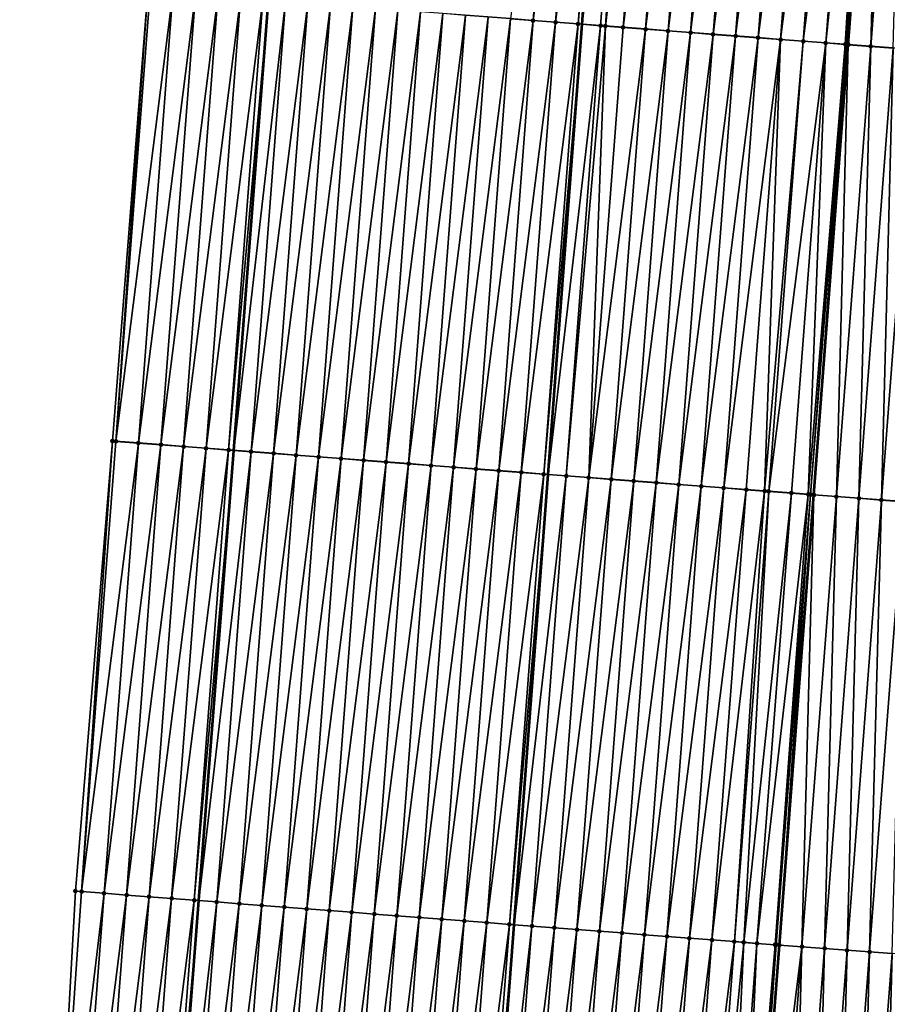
# Model space of a CAD drawing. Header units: feet. Extents: x 2017353 to 2024169, y 808050 to 818690.
# Tile 46 of 256: x 2023404 to 2023443, y 809582 to 809626. Entities that reach past the tile are written whole.
import ezdxf

# ---------------------------------------------------------------- set-up
doc = ezdxf.new("R2010")
doc.units = ezdxf.units.FT
doc.header["$MEASUREMENT"] = 0
for name, color, linetype, lineweight in [('EP_Travel Lane', 172, 'Continuous', 53), ('SB-Road Shots', 141, 'Continuous', 100), ('SB-Road X-Section', 40, 'Continuous', 13), ('STRIPING', 60, 'Continuous', 53)]:
    doc.layers.add(name, color=color, linetype=linetype, lineweight=lineweight)
doc.layers.add('I-77-MM15-17_SB-Surface-BORDER', color=7, linetype='Continuous')
doc.layers.add('I-77-MM15-17_SB-Surface-TIN', color=7, linetype='Continuous')

msp = doc.modelspace()

# ---------------------------------------------------------------- linework, layer by layer
at = {"layer": 'EP_Travel Lane'}
msp.add_polyline3d([(2023407.513, 809527.239, 269.097), (2023409.01, 809547.171, 269.418), (2023410.548, 809567.109, 269.747), (2023412.086, 809587.047, 270.078), (2023413.623, 809606.985, 270.402), (2023415.161, 809626.924, 270.705), (2023416.699, 809646.862, 271.019), (2023418.237, 809666.801, 271.317), (2023419.775, 809686.739, 271.632), (2023421.313, 809706.678, 271.936), (2023422.85, 809726.616, 272.23), (2023424.352, 809746.466, 272.546), (2023425.803, 809766.412, 272.848), (2023427.253, 809786.356, 273.176)], dxfattribs=at)
at = {"layer": 'I-77-MM15-17_SB-Surface-BORDER', "color": 3, "linetype": 'Continuous', "lineweight": -3}
msp.add_polyline3d([(2023404.146, 809527.5, 268.919), (2023407.532, 809547.285, 269.345), (2023405.509, 809567.497, 269.542), (2023406.611, 809587.468, 269.882), (2023408.254, 809607.399, 270.152), (2023409.817, 809627.335, 270.475), (2023410.222, 809647.36, 270.789), (2023412.677, 809667.229, 271.07), (2023415.292, 809687.084, 271.432), (2023415.617, 809707.116, 271.71), (2023417.716, 809727.011, 272.051), (2023420.117, 809746.777, 272.42), (2023421.009, 809766.763, 272.688), (2023422.315, 809786.719, 272.974)], dxfattribs=at)
at = {"layer": 'I-77-MM15-17_SB-Surface-TIN', "color": 128, "linetype": 'Continuous', "lineweight": -3}
for points in [[(2023425.884, 809626.102, 270.942), (2023426.881, 809626.025, 270.963), (2023428.403, 809645.965, 271.275)], [(2023426.881, 809626.025, 270.963), (2023429.4, 809645.889, 271.289), (2023428.403, 809645.965, 271.275)], [(2023426.881, 809626.025, 270.963), (2023427.878, 809625.949, 270.982), (2023429.4, 809645.889, 271.289)], [(2023427.878, 809625.949, 270.982), (2023430.397, 809645.812, 271.324), (2023429.4, 809645.889, 271.289)], [(2023427.878, 809625.949, 270.982), (2023428.875, 809625.873, 271.011), (2023430.397, 809645.812, 271.324)], [(2023428.875, 809625.873, 271.011), (2023430.555, 809645.8, 271.328), (2023430.397, 809645.812, 271.324)], [(2023428.875, 809625.873, 271.011), (2023429.051, 809625.859, 271.016), (2023430.555, 809645.8, 271.328)], [(2023431.394, 809645.736, 271.35), (2023430.555, 809645.8, 271.328), (2023429.051, 809625.859, 271.016)], [(2023429.872, 809625.796, 271.035), (2023431.394, 809645.736, 271.35), (2023429.051, 809625.859, 271.016)], [(2023429.872, 809625.796, 271.035), (2023430.085, 809625.78, 271.04), (2023431.394, 809645.736, 271.35)], [(2023430.085, 809625.78, 271.04), (2023432.391, 809645.659, 271.363), (2023431.394, 809645.736, 271.35)], [(2023430.085, 809625.78, 271.04), (2023430.869, 809625.72, 271.054), (2023432.391, 809645.659, 271.363)], [(2023430.869, 809625.72, 271.054), (2023433.388, 809645.583, 271.379), (2023432.391, 809645.659, 271.363)], [(2023430.869, 809625.72, 271.054), (2023431.867, 809625.643, 271.068), (2023433.388, 809645.583, 271.379)], [(2023431.867, 809625.643, 271.068), (2023434.385, 809645.507, 271.396), (2023433.388, 809645.583, 271.379)], [(2023431.867, 809625.643, 271.068), (2023432.864, 809625.567, 271.085), (2023434.385, 809645.507, 271.396)], [(2023432.864, 809625.567, 271.085), (2023435.382, 809645.43, 271.415), (2023434.385, 809645.507, 271.396)], [(2023432.864, 809625.567, 271.085), (2023433.861, 809625.491, 271.104), (2023435.382, 809645.43, 271.415)], [(2023433.861, 809625.491, 271.104), (2023436.379, 809645.354, 271.431), (2023435.382, 809645.43, 271.415)], [(2023433.861, 809625.491, 271.104), (2023434.858, 809625.414, 271.124), (2023436.379, 809645.354, 271.431)], [(2023434.858, 809625.414, 271.124), (2023437.377, 809645.278, 271.446), (2023436.379, 809645.354, 271.431)], [(2023434.858, 809625.414, 271.124), (2023435.855, 809625.338, 271.141), (2023437.377, 809645.278, 271.446)], [(2023435.855, 809625.338, 271.141), (2023438.374, 809645.201, 271.464), (2023437.377, 809645.278, 271.446)], [(2023435.855, 809625.338, 271.141), (2023436.852, 809625.262, 271.158), (2023438.374, 809645.201, 271.464)], [(2023436.852, 809625.262, 271.158), (2023439.371, 809645.125, 271.483), (2023438.374, 809645.201, 271.464)], [(2023436.852, 809625.262, 271.158), (2023437.849, 809625.185, 271.176), (2023439.371, 809645.125, 271.483)], [(2023437.849, 809625.185, 271.176), (2023440.368, 809645.048, 271.502), (2023439.371, 809645.125, 271.483)], [(2023437.849, 809625.185, 271.176), (2023438.846, 809625.109, 271.197), (2023440.368, 809645.048, 271.502)], [(2023438.846, 809625.109, 271.197), (2023441.365, 809644.972, 271.518), (2023440.368, 809645.048, 271.502)], [(2023438.846, 809625.109, 271.197), (2023439.843, 809625.032, 271.21), (2023441.365, 809644.972, 271.518)], [(2023439.843, 809625.032, 271.21), (2023441.937, 809644.928, 271.537), (2023441.365, 809644.972, 271.518)], [(2023439.843, 809625.032, 271.21), (2023440.706, 809624.966, 271.226), (2023441.937, 809644.928, 271.537)], [(2023440.706, 809624.966, 271.226), (2023442.234, 809644.905, 271.542), (2023441.937, 809644.928, 271.537)], [(2023440.706, 809624.966, 271.226), (2023440.744, 809624.963, 271.226), (2023442.234, 809644.905, 271.542)], [(2023440.744, 809624.963, 271.226), (2023442.362, 809644.896, 271.541), (2023442.234, 809644.905, 271.542)], [(2023440.744, 809624.963, 271.226), (2023440.84, 809624.956, 271.226), (2023442.362, 809644.896, 271.541)], [(2023441.837, 809624.88, 271.218), (2023442.362, 809644.896, 271.541), (2023440.84, 809624.956, 271.226)], [(2023441.837, 809624.88, 271.218), (2023443.359, 809644.82, 271.53), (2023442.362, 809644.896, 271.541)], [(2023441.837, 809624.88, 271.218), (2023442.835, 809624.804, 271.206), (2023443.359, 809644.82, 271.53)], [(2023408.254, 809607.399, 270.152), (2023408.409, 809607.387, 270.158), (2023409.817, 809627.335, 270.475)], [(2023408.409, 809607.387, 270.158), (2023409.931, 809627.327, 270.479), (2023409.817, 809627.335, 270.475)], [(2023408.409, 809607.387, 270.158), (2023410.928, 809627.25, 270.512), (2023409.931, 809627.327, 270.479)], [(2023408.409, 809607.387, 270.158), (2023409.406, 809607.31, 270.194), (2023410.928, 809627.25, 270.512)], [(2023409.406, 809607.31, 270.194), (2023411.925, 809627.173, 270.554), (2023410.928, 809627.25, 270.512)], [(2023409.406, 809607.31, 270.194), (2023410.404, 809607.234, 270.241), (2023411.925, 809627.173, 270.554)], [(2023410.404, 809607.234, 270.241), (2023412.922, 809627.096, 270.6), (2023411.925, 809627.173, 270.554)], [(2023410.404, 809607.234, 270.241), (2023411.401, 809607.157, 270.293), (2023412.922, 809627.096, 270.6)], [(2023411.401, 809607.157, 270.293), (2023413.919, 809627.02, 270.649), (2023412.922, 809627.096, 270.6)], [(2023411.401, 809607.157, 270.293), (2023412.398, 809607.08, 270.345), (2023413.919, 809627.02, 270.649)], [(2023412.398, 809607.08, 270.345), (2023414.916, 809626.943, 270.695), (2023413.919, 809627.02, 270.649)], [(2023412.398, 809607.08, 270.345), (2023413.395, 809607.003, 270.393), (2023414.916, 809626.943, 270.695)], [(2023413.395, 809607.003, 270.393), (2023415.161, 809626.924, 270.705), (2023414.916, 809626.943, 270.695)], [(2023413.395, 809607.003, 270.393), (2023413.623, 809606.985, 270.402), (2023415.161, 809626.924, 270.705)], [(2023415.913, 809626.866, 270.735), (2023415.161, 809626.924, 270.705), (2023413.623, 809606.985, 270.402)], [(2023414.392, 809606.926, 270.43), (2023415.913, 809626.866, 270.735), (2023413.623, 809606.985, 270.402)], [(2023414.392, 809606.926, 270.43), (2023416.91, 809626.789, 270.764), (2023415.913, 809626.866, 270.735)], [(2023414.392, 809606.926, 270.43), (2023415.389, 809606.85, 270.454), (2023416.91, 809626.789, 270.764)], [(2023415.389, 809606.85, 270.454), (2023417.907, 809626.713, 270.786), (2023416.91, 809626.789, 270.764)], [(2023415.389, 809606.85, 270.454), (2023416.386, 809606.773, 270.475), (2023417.907, 809626.713, 270.786)], [(2023416.386, 809606.773, 270.475), (2023418.905, 809626.637, 270.805), (2023417.907, 809626.713, 270.786)], [(2023416.386, 809606.773, 270.475), (2023417.383, 809606.697, 270.492), (2023418.905, 809626.637, 270.805)], [(2023417.383, 809606.697, 270.492), (2023419.902, 809626.56, 270.827), (2023418.905, 809626.637, 270.805)], [(2023417.383, 809606.697, 270.492), (2023418.38, 809606.621, 270.512), (2023419.902, 809626.56, 270.827)], [(2023418.38, 809606.621, 270.512), (2023420.899, 809626.484, 270.849), (2023419.902, 809626.56, 270.827)], [(2023418.38, 809606.621, 270.512), (2023419.377, 809606.544, 270.532), (2023420.899, 809626.484, 270.849)], [(2023419.377, 809606.544, 270.532), (2023421.896, 809626.407, 270.87), (2023420.899, 809626.484, 270.849)], [(2023419.377, 809606.544, 270.532), (2023420.374, 809606.468, 270.55), (2023421.896, 809626.407, 270.87)], [(2023420.374, 809606.468, 270.55), (2023422.893, 809626.331, 270.888), (2023421.896, 809626.407, 270.87)], [(2023421.371, 809606.392, 270.568), (2023422.893, 809626.331, 270.888), (2023420.374, 809606.468, 270.55)], [(2023421.371, 809606.392, 270.568), (2023423.89, 809626.255, 270.905), (2023422.893, 809626.331, 270.888)], [(2023421.371, 809606.392, 270.568), (2023422.368, 809606.315, 270.587), (2023423.89, 809626.255, 270.905)], [(2023422.368, 809606.315, 270.587), (2023424.887, 809626.178, 270.923), (2023423.89, 809626.255, 270.905)], [(2023422.368, 809606.315, 270.587), (2023423.365, 809606.239, 270.603), (2023424.887, 809626.178, 270.923)], [(2023423.365, 809606.239, 270.603), (2023425.884, 809626.102, 270.942), (2023424.887, 809626.178, 270.923)], [(2023423.365, 809606.239, 270.603), (2023424.362, 809606.162, 270.624), (2023425.884, 809626.102, 270.942)], [(2023424.362, 809606.162, 270.624), (2023426.881, 809626.025, 270.963), (2023425.884, 809626.102, 270.942)], [(2023424.362, 809606.162, 270.624), (2023425.36, 809606.086, 270.645), (2023426.881, 809626.025, 270.963)], [(2023425.36, 809606.086, 270.645), (2023427.878, 809625.949, 270.982), (2023426.881, 809626.025, 270.963)], [(2023425.36, 809606.086, 270.645), (2023426.357, 809606.01, 270.664), (2023427.878, 809625.949, 270.982)], [(2023426.357, 809606.01, 270.664), (2023428.875, 809625.873, 271.011), (2023427.878, 809625.949, 270.982)], [(2023426.357, 809606.01, 270.664), (2023427.354, 809605.933, 270.688), (2023428.875, 809625.873, 271.011)], [(2023427.354, 809605.933, 270.688), (2023429.051, 809625.859, 271.016), (2023428.875, 809625.873, 271.011)], [(2023427.354, 809605.933, 270.688), (2023427.546, 809605.918, 270.693), (2023429.051, 809625.859, 271.016)], [(2023429.872, 809625.796, 271.035), (2023429.051, 809625.859, 271.016), (2023427.546, 809605.918, 270.693)], [(2023428.351, 809605.857, 270.716), (2023429.872, 809625.796, 271.035), (2023427.546, 809605.918, 270.693)], [(2023428.351, 809605.857, 270.716), (2023430.085, 809625.78, 271.04), (2023429.872, 809625.796, 271.035)], [(2023428.351, 809605.857, 270.716), (2023429.348, 809605.78, 270.735), (2023430.085, 809625.78, 271.04)], [(2023429.348, 809605.78, 270.735), (2023430.869, 809625.72, 271.054), (2023430.085, 809625.78, 271.04)], [(2023429.348, 809605.78, 270.735), (2023431.867, 809625.643, 271.068), (2023430.869, 809625.72, 271.054)], [(2023429.348, 809605.78, 270.735), (2023430.345, 809605.704, 270.753), (2023431.867, 809625.643, 271.068)], [(2023430.345, 809605.704, 270.753), (2023432.864, 809625.567, 271.085), (2023431.867, 809625.643, 271.068)], [(2023430.345, 809605.704, 270.753), (2023431.342, 809605.627, 270.775), (2023432.864, 809625.567, 271.085)], [(2023431.342, 809605.627, 270.775), (2023433.861, 809625.491, 271.104), (2023432.864, 809625.567, 271.085)], [(2023431.342, 809605.627, 270.775), (2023432.339, 809605.551, 270.796), (2023433.861, 809625.491, 271.104)], [(2023432.339, 809605.551, 270.796), (2023434.858, 809625.414, 271.124), (2023433.861, 809625.491, 271.104)], [(2023432.339, 809605.551, 270.796), (2023433.336, 809605.475, 270.817), (2023434.858, 809625.414, 271.124)], [(2023433.336, 809605.475, 270.817), (2023435.855, 809625.338, 271.141), (2023434.858, 809625.414, 271.124)], [(2023433.336, 809605.475, 270.817), (2023434.333, 809605.398, 270.837), (2023435.855, 809625.338, 271.141)], [(2023434.333, 809605.398, 270.837), (2023436.852, 809625.262, 271.158), (2023435.855, 809625.338, 271.141)], [(2023434.333, 809605.398, 270.837), (2023435.33, 809605.322, 270.854), (2023436.852, 809625.262, 271.158)], [(2023435.33, 809605.322, 270.854), (2023437.849, 809625.185, 271.176), (2023436.852, 809625.262, 271.158)], [(2023435.33, 809605.322, 270.854), (2023436.327, 809605.245, 270.873), (2023437.849, 809625.185, 271.176)], [(2023436.327, 809605.245, 270.873), (2023437.134, 809605.184, 270.891), (2023437.849, 809625.185, 271.176)], [(2023437.134, 809605.184, 270.891), (2023438.846, 809625.109, 271.197), (2023437.849, 809625.185, 271.176)], [(2023437.134, 809605.184, 270.891), (2023437.324, 809605.169, 270.895), (2023438.846, 809625.109, 271.197)], [(2023437.324, 809605.169, 270.895), (2023439.843, 809625.032, 271.21), (2023438.846, 809625.109, 271.197)], [(2023437.324, 809605.169, 270.895), (2023438.322, 809605.093, 270.912), (2023439.843, 809625.032, 271.21)], [(2023438.322, 809605.093, 270.912), (2023439.068, 809605.036, 270.922), (2023439.843, 809625.032, 271.21)], [(2023439.068, 809605.036, 270.922), (2023440.706, 809624.966, 271.226), (2023439.843, 809625.032, 271.21)], [(2023439.068, 809605.036, 270.922), (2023439.172, 809605.028, 270.922), (2023440.706, 809624.966, 271.226)], [(2023439.172, 809605.028, 270.922), (2023440.744, 809624.963, 271.226), (2023440.706, 809624.966, 271.226)], [(2023439.172, 809605.028, 270.922), (2023439.319, 809605.016, 270.922), (2023440.744, 809624.963, 271.226)], [(2023440.744, 809624.963, 271.226), (2023439.319, 809605.016, 270.922), (2023440.84, 809624.956, 271.226)], [(2023440.316, 809604.94, 270.915), (2023440.84, 809624.956, 271.226), (2023439.319, 809605.016, 270.922)], [(2023440.316, 809604.94, 270.915), (2023441.837, 809624.88, 271.218), (2023440.84, 809624.956, 271.226)], [(2023440.316, 809604.94, 270.915), (2023441.313, 809604.865, 270.9), (2023441.837, 809624.88, 271.218)], [(2023441.313, 809604.865, 270.9), (2023442.835, 809624.804, 271.206), (2023441.837, 809624.88, 271.218)], [(2023441.313, 809604.865, 270.9), (2023442.31, 809604.789, 270.879), (2023442.835, 809624.804, 271.206)], [(2023442.31, 809604.789, 270.879), (2023443.832, 809624.729, 271.183), (2023442.835, 809624.804, 271.206)], [(2023442.31, 809604.789, 270.879), (2023443.307, 809604.713, 270.856), (2023443.832, 809624.729, 271.183)], [(2023406.611, 809587.468, 269.882), (2023406.888, 809587.447, 269.889), (2023408.254, 809607.399, 270.152)], [(2023406.888, 809587.447, 269.889), (2023408.409, 809607.387, 270.158), (2023408.254, 809607.399, 270.152)], [(2023406.888, 809587.447, 269.889), (2023409.406, 809607.31, 270.194), (2023408.409, 809607.387, 270.158)], [(2023406.888, 809587.447, 269.889), (2023407.885, 809587.37, 269.915), (2023409.406, 809607.31, 270.194)], [(2023407.885, 809587.37, 269.915), (2023410.404, 809607.234, 270.241), (2023409.406, 809607.31, 270.194)], [(2023407.885, 809587.37, 269.915), (2023408.882, 809587.294, 269.95), (2023410.404, 809607.234, 270.241)], [(2023408.882, 809587.294, 269.95), (2023411.401, 809607.157, 270.293), (2023410.404, 809607.234, 270.241)], [(2023408.882, 809587.294, 269.95), (2023409.879, 809587.217, 269.989), (2023411.401, 809607.157, 270.293)], [(2023409.879, 809587.217, 269.989), (2023412.398, 809607.08, 270.345), (2023411.401, 809607.157, 270.293)], [(2023409.879, 809587.217, 269.989), (2023410.876, 809587.14, 270.031), (2023412.398, 809607.08, 270.345)], [(2023410.876, 809587.14, 270.031), (2023413.395, 809607.003, 270.393), (2023412.398, 809607.08, 270.345)], [(2023410.876, 809587.14, 270.031), (2023411.873, 809587.064, 270.071), (2023413.395, 809607.003, 270.393)], [(2023411.873, 809587.064, 270.071), (2023413.623, 809606.985, 270.402), (2023413.395, 809607.003, 270.393)], [(2023411.873, 809587.064, 270.071), (2023412.086, 809587.047, 270.078), (2023413.623, 809606.985, 270.402)], [(2023414.392, 809606.926, 270.43), (2023413.623, 809606.985, 270.402), (2023412.086, 809587.047, 270.078)], [(2023412.87, 809586.987, 270.104), (2023414.392, 809606.926, 270.43), (2023412.086, 809587.047, 270.078)], [(2023412.87, 809586.987, 270.104), (2023415.389, 809606.85, 270.454), (2023414.392, 809606.926, 270.43)], [(2023412.87, 809586.987, 270.104), (2023413.867, 809586.91, 270.131), (2023415.389, 809606.85, 270.454)], [(2023413.867, 809586.91, 270.131), (2023416.386, 809606.773, 270.475), (2023415.389, 809606.85, 270.454)], [(2023413.867, 809586.91, 270.131), (2023414.864, 809586.834, 270.154), (2023416.386, 809606.773, 270.475)], [(2023414.864, 809586.834, 270.154), (2023417.383, 809606.697, 270.492), (2023416.386, 809606.773, 270.475)], [(2023414.864, 809586.834, 270.154), (2023415.861, 809586.758, 270.173), (2023417.383, 809606.697, 270.492)], [(2023415.861, 809586.758, 270.173), (2023418.38, 809606.621, 270.512), (2023417.383, 809606.697, 270.492)], [(2023415.861, 809586.758, 270.173), (2023416.858, 809586.681, 270.19), (2023418.38, 809606.621, 270.512)], [(2023416.858, 809586.681, 270.19), (2023419.377, 809606.544, 270.532), (2023418.38, 809606.621, 270.512)], [(2023416.858, 809586.681, 270.19), (2023417.855, 809586.605, 270.209), (2023419.377, 809606.544, 270.532)], [(2023417.855, 809586.605, 270.209), (2023420.374, 809606.468, 270.55), (2023419.377, 809606.544, 270.532)], [(2023417.855, 809586.605, 270.209), (2023418.853, 809586.528, 270.229), (2023420.374, 809606.468, 270.55)], [(2023418.853, 809586.528, 270.229), (2023421.371, 809606.392, 270.568), (2023420.374, 809606.468, 270.55)], [(2023418.853, 809586.528, 270.229), (2023419.85, 809586.452, 270.251), (2023421.371, 809606.392, 270.568)], [(2023419.85, 809586.452, 270.251), (2023422.368, 809606.315, 270.587), (2023421.371, 809606.392, 270.568)], [(2023419.85, 809586.452, 270.251), (2023420.847, 809586.376, 270.271), (2023422.368, 809606.315, 270.587)], [(2023420.847, 809586.376, 270.271), (2023423.365, 809606.239, 270.603), (2023422.368, 809606.315, 270.587)], [(2023421.844, 809586.299, 270.289), (2023423.365, 809606.239, 270.603), (2023420.847, 809586.376, 270.271)], [(2023421.844, 809586.299, 270.289), (2023424.362, 809606.162, 270.624), (2023423.365, 809606.239, 270.603)], [(2023421.844, 809586.299, 270.289), (2023422.841, 809586.223, 270.308), (2023424.362, 809606.162, 270.624)], [(2023422.841, 809586.223, 270.308), (2023425.36, 809606.086, 270.645), (2023424.362, 809606.162, 270.624)], [(2023422.841, 809586.223, 270.308), (2023423.838, 809586.146, 270.329), (2023425.36, 809606.086, 270.645)], [(2023423.838, 809586.146, 270.329), (2023426.357, 809606.01, 270.664), (2023425.36, 809606.086, 270.645)], [(2023423.838, 809586.146, 270.329), (2023424.835, 809586.07, 270.351), (2023426.357, 809606.01, 270.664)], [(2023424.835, 809586.07, 270.351), (2023427.354, 809605.933, 270.688), (2023426.357, 809606.01, 270.664)], [(2023424.835, 809586.07, 270.351), (2023425.832, 809585.993, 270.38), (2023427.354, 809605.933, 270.688)], [(2023425.832, 809585.993, 270.38), (2023427.546, 809605.918, 270.693), (2023427.354, 809605.933, 270.688)], [(2023425.832, 809585.993, 270.38), (2023426.041, 809585.977, 270.386), (2023427.546, 809605.918, 270.693)], [(2023428.351, 809605.857, 270.716), (2023427.546, 809605.918, 270.693), (2023426.041, 809585.977, 270.386)], [(2023426.829, 809585.917, 270.408), (2023428.351, 809605.857, 270.716), (2023426.041, 809585.977, 270.386)], [(2023426.829, 809585.917, 270.408), (2023429.348, 809605.78, 270.735), (2023428.351, 809605.857, 270.716)], [(2023426.829, 809585.917, 270.408), (2023427.826, 809585.841, 270.427), (2023429.348, 809605.78, 270.735)], [(2023427.826, 809585.841, 270.427), (2023430.345, 809605.704, 270.753), (2023429.348, 809605.78, 270.735)], [(2023427.826, 809585.841, 270.427), (2023428.823, 809585.764, 270.442), (2023430.345, 809605.704, 270.753)], [(2023428.823, 809585.764, 270.442), (2023431.342, 809605.627, 270.775), (2023430.345, 809605.704, 270.753)], [(2023428.823, 809585.764, 270.442), (2023429.82, 809585.688, 270.46), (2023431.342, 809605.627, 270.775)], [(2023429.82, 809585.688, 270.46), (2023432.339, 809605.551, 270.796), (2023431.342, 809605.627, 270.775)], [(2023429.82, 809585.688, 270.46), (2023430.817, 809585.612, 270.478), (2023432.339, 809605.551, 270.796)], [(2023430.817, 809585.612, 270.478), (2023433.336, 809605.475, 270.817), (2023432.339, 809605.551, 270.796)], [(2023430.817, 809585.612, 270.478), (2023431.815, 809585.535, 270.496), (2023433.336, 809605.475, 270.817)], [(2023431.815, 809585.535, 270.496), (2023434.333, 809605.398, 270.837), (2023433.336, 809605.475, 270.817)], [(2023431.815, 809585.535, 270.496), (2023432.812, 809585.459, 270.512), (2023434.333, 809605.398, 270.837)], [(2023432.812, 809585.459, 270.512), (2023435.33, 809605.322, 270.854), (2023434.333, 809605.398, 270.837)], [(2023432.812, 809585.459, 270.512), (2023433.809, 809585.382, 270.529), (2023435.33, 809605.322, 270.854)], [(2023433.809, 809585.382, 270.529), (2023436.327, 809605.245, 270.873), (2023435.33, 809605.322, 270.854)], [(2023433.809, 809585.382, 270.529), (2023434.806, 809585.306, 270.549), (2023436.327, 809605.245, 270.873)], [(2023434.806, 809585.306, 270.549), (2023437.134, 809605.184, 270.891), (2023436.327, 809605.245, 270.873)], [(2023434.806, 809585.306, 270.549), (2023435.803, 809585.23, 270.569), (2023437.134, 809605.184, 270.891)], [(2023435.803, 809585.23, 270.569), (2023437.324, 809605.169, 270.895), (2023437.134, 809605.184, 270.891)], [(2023435.803, 809585.23, 270.569), (2023436.214, 809585.198, 270.576), (2023437.324, 809605.169, 270.895)], [(2023436.214, 809585.198, 270.576), (2023438.322, 809605.093, 270.912), (2023437.324, 809605.169, 270.895)], [(2023436.214, 809585.198, 270.576), (2023436.8, 809585.153, 270.585), (2023438.322, 809605.093, 270.912)], [(2023436.8, 809585.153, 270.585), (2023439.068, 809605.036, 270.922), (2023438.322, 809605.093, 270.912)], [(2023436.8, 809585.153, 270.585), (2023437.601, 809585.092, 270.596), (2023439.068, 809605.036, 270.922)], [(2023437.601, 809585.092, 270.596), (2023439.172, 809605.028, 270.922), (2023439.068, 809605.036, 270.922)], [(2023437.601, 809585.092, 270.596), (2023437.65, 809585.088, 270.596), (2023439.172, 809605.028, 270.922)], [(2023437.65, 809585.088, 270.596), (2023437.797, 809585.077, 270.596), (2023439.172, 809605.028, 270.922)], [(2023439.172, 809605.028, 270.922), (2023437.797, 809585.077, 270.596), (2023439.319, 809605.016, 270.922)], [(2023438.794, 809585.001, 270.584), (2023439.319, 809605.016, 270.922), (2023437.797, 809585.077, 270.596)], [(2023438.794, 809585.001, 270.584), (2023440.316, 809604.94, 270.915), (2023439.319, 809605.016, 270.922)], [(2023438.794, 809585.001, 270.584), (2023439.791, 809584.925, 270.568), (2023440.316, 809604.94, 270.915)], [(2023439.791, 809584.925, 270.568), (2023441.313, 809604.865, 270.9), (2023440.316, 809604.94, 270.915)], [(2023439.791, 809584.925, 270.568), (2023440.788, 809584.85, 270.548), (2023441.313, 809604.865, 270.9)], [(2023440.788, 809584.85, 270.548), (2023442.31, 809604.789, 270.879), (2023441.313, 809604.865, 270.9)], [(2023440.788, 809584.85, 270.548), (2023441.785, 809584.774, 270.526), (2023442.31, 809604.789, 270.879)], [(2023441.785, 809584.774, 270.526), (2023443.307, 809604.713, 270.856), (2023442.31, 809604.789, 270.879)], [(2023441.785, 809584.774, 270.526), (2023442.783, 809584.698, 270.505), (2023443.307, 809604.713, 270.856)], [(2023405.509, 809567.497, 269.542), (2023406.888, 809587.447, 269.889), (2023406.611, 809587.468, 269.882)], [(2023405.509, 809567.497, 269.542), (2023407.885, 809587.37, 269.915), (2023406.888, 809587.447, 269.889)], [(2023405.509, 809567.497, 269.542), (2023406.363, 809567.431, 269.572), (2023407.885, 809587.37, 269.915)], [(2023406.363, 809567.431, 269.572), (2023408.882, 809587.294, 269.95), (2023407.885, 809587.37, 269.915)], [(2023406.363, 809567.431, 269.572), (2023407.36, 809567.355, 269.611), (2023408.882, 809587.294, 269.95)], [(2023407.36, 809567.355, 269.611), (2023409.879, 809587.217, 269.989), (2023408.882, 809587.294, 269.95)], [(2023407.36, 809567.355, 269.611), (2023408.357, 809567.278, 269.653), (2023409.879, 809587.217, 269.989)], [(2023408.357, 809567.278, 269.653), (2023410.876, 809587.14, 270.031), (2023409.879, 809587.217, 269.989)], [(2023408.357, 809567.278, 269.653), (2023409.354, 809567.201, 269.696), (2023410.876, 809587.14, 270.031)], [(2023409.354, 809567.201, 269.696), (2023411.873, 809587.064, 270.071), (2023410.876, 809587.14, 270.031)], [(2023409.354, 809567.201, 269.696), (2023410.351, 809567.124, 269.739), (2023411.873, 809587.064, 270.071)], [(2023410.351, 809567.124, 269.739), (2023412.086, 809587.047, 270.078), (2023411.873, 809587.064, 270.071)], [(2023410.351, 809567.124, 269.739), (2023410.548, 809567.109, 269.747), (2023412.086, 809587.047, 270.078)], [(2023412.87, 809586.987, 270.104), (2023412.086, 809587.047, 270.078), (2023410.548, 809567.109, 269.747)], [(2023411.348, 809567.048, 269.779), (2023412.87, 809586.987, 270.104), (2023410.548, 809567.109, 269.747)], [(2023411.348, 809567.048, 269.779), (2023413.867, 809586.91, 270.131), (2023412.87, 809586.987, 270.104)], [(2023411.348, 809567.048, 269.779), (2023412.346, 809566.971, 269.813), (2023413.867, 809586.91, 270.131)], [(2023412.346, 809566.971, 269.813), (2023414.864, 809586.834, 270.154), (2023413.867, 809586.91, 270.131)], [(2023412.346, 809566.971, 269.813), (2023413.343, 809566.894, 269.837), (2023414.864, 809586.834, 270.154)], [(2023413.343, 809566.894, 269.837), (2023415.861, 809586.758, 270.173), (2023414.864, 809586.834, 270.154)], [(2023413.343, 809566.894, 269.837), (2023414.34, 809566.818, 269.855), (2023415.861, 809586.758, 270.173)], [(2023414.34, 809566.818, 269.855), (2023416.858, 809586.681, 270.19), (2023415.861, 809586.758, 270.173)], [(2023414.34, 809566.818, 269.855), (2023415.337, 809566.742, 269.872), (2023416.858, 809586.681, 270.19)], [(2023415.337, 809566.742, 269.872), (2023417.855, 809586.605, 270.209), (2023416.858, 809586.681, 270.19)], [(2023415.337, 809566.742, 269.872), (2023416.334, 809566.665, 269.89), (2023417.855, 809586.605, 270.209)], [(2023416.334, 809566.665, 269.89), (2023418.853, 809586.528, 270.229), (2023417.855, 809586.605, 270.209)], [(2023416.334, 809566.665, 269.89), (2023417.331, 809566.589, 269.909), (2023418.853, 809586.528, 270.229)], [(2023417.331, 809566.589, 269.909), (2023419.85, 809586.452, 270.251), (2023418.853, 809586.528, 270.229)], [(2023417.331, 809566.589, 269.909), (2023418.328, 809566.513, 269.925), (2023419.85, 809586.452, 270.251)], [(2023418.328, 809566.513, 269.925), (2023420.847, 809586.376, 270.271), (2023419.85, 809586.452, 270.251)], [(2023418.328, 809566.513, 269.925), (2023419.325, 809566.436, 269.939), (2023420.847, 809586.376, 270.271)], [(2023419.325, 809566.436, 269.939), (2023421.844, 809586.299, 270.289), (2023420.847, 809586.376, 270.271)], [(2023419.325, 809566.436, 269.939), (2023420.322, 809566.36, 269.954), (2023421.844, 809586.299, 270.289)], [(2023420.322, 809566.36, 269.954), (2023422.841, 809586.223, 270.308), (2023421.844, 809586.299, 270.289)], [(2023421.319, 809566.284, 269.972), (2023422.841, 809586.223, 270.308), (2023420.322, 809566.36, 269.954)], [(2023421.319, 809566.284, 269.972), (2023423.838, 809586.146, 270.329), (2023422.841, 809586.223, 270.308)], [(2023421.319, 809566.284, 269.972), (2023422.316, 809566.207, 269.991), (2023423.838, 809586.146, 270.329)], [(2023422.316, 809566.207, 269.991), (2023424.835, 809586.07, 270.351), (2023423.838, 809586.146, 270.329)], [(2023422.316, 809566.207, 269.991), (2023423.313, 809566.131, 270.008), (2023424.835, 809586.07, 270.351)], [(2023423.313, 809566.131, 270.008), (2023425.832, 809585.993, 270.38), (2023424.835, 809586.07, 270.351)], [(2023423.313, 809566.131, 270.008), (2023424.31, 809566.055, 270.028), (2023425.832, 809585.993, 270.38)], [(2023424.31, 809566.055, 270.028), (2023426.041, 809585.977, 270.386), (2023425.832, 809585.993, 270.38)], [(2023424.31, 809566.055, 270.028), (2023424.536, 809566.037, 270.033), (2023426.041, 809585.977, 270.386)], [(2023426.829, 809585.917, 270.408), (2023426.041, 809585.977, 270.386), (2023424.536, 809566.037, 270.033)], [(2023425.308, 809565.978, 270.05), (2023426.829, 809585.917, 270.408), (2023424.536, 809566.037, 270.033)], [(2023425.308, 809565.978, 270.05), (2023427.826, 809585.841, 270.427), (2023426.829, 809585.917, 270.408)], [(2023425.308, 809565.978, 270.05), (2023426.305, 809565.902, 270.071), (2023427.826, 809585.841, 270.427)], [(2023426.305, 809565.902, 270.071), (2023428.823, 809585.764, 270.442), (2023427.826, 809585.841, 270.427)], [(2023426.305, 809565.902, 270.071), (2023427.302, 809565.825, 270.089), (2023428.823, 809585.764, 270.442)], [(2023427.302, 809565.825, 270.089), (2023429.82, 809585.688, 270.46), (2023428.823, 809585.764, 270.442)], [(2023427.302, 809565.825, 270.089), (2023428.299, 809565.749, 270.107), (2023429.82, 809585.688, 270.46)], [(2023428.299, 809565.749, 270.107), (2023430.817, 809585.612, 270.478), (2023429.82, 809585.688, 270.46)], [(2023428.299, 809565.749, 270.107), (2023429.296, 809565.673, 270.128), (2023430.817, 809585.612, 270.478)], [(2023429.296, 809565.673, 270.128), (2023431.815, 809585.535, 270.496), (2023430.817, 809585.612, 270.478)], [(2023429.296, 809565.673, 270.128), (2023430.293, 809565.596, 270.151), (2023431.815, 809585.535, 270.496)], [(2023430.293, 809565.596, 270.151), (2023432.812, 809585.459, 270.512), (2023431.815, 809585.535, 270.496)], [(2023430.293, 809565.596, 270.151), (2023431.29, 809565.52, 270.172), (2023432.812, 809585.459, 270.512)], [(2023431.29, 809565.52, 270.172), (2023433.809, 809585.382, 270.529), (2023432.812, 809585.459, 270.512)], [(2023431.29, 809565.52, 270.172), (2023432.287, 809565.443, 270.193), (2023433.809, 809585.382, 270.529)], [(2023432.287, 809565.443, 270.193), (2023434.806, 809585.306, 270.549), (2023433.809, 809585.382, 270.529)], [(2023432.287, 809565.443, 270.193), (2023433.284, 809565.367, 270.213), (2023434.806, 809585.306, 270.549)], [(2023433.284, 809565.367, 270.213), (2023435.803, 809585.23, 270.569), (2023434.806, 809585.306, 270.549)], [(2023433.284, 809565.367, 270.213), (2023434.281, 809565.29, 270.235), (2023435.803, 809585.23, 270.569)], [(2023434.281, 809565.29, 270.235), (2023436.214, 809585.198, 270.576), (2023435.803, 809585.23, 270.569)], [(2023434.281, 809565.29, 270.235), (2023435.278, 809565.214, 270.258), (2023436.214, 809585.198, 270.576)], [(2023435.278, 809565.214, 270.258), (2023436.8, 809585.153, 270.585), (2023436.214, 809585.198, 270.576)], [(2023435.278, 809565.214, 270.258), (2023435.919, 809565.165, 270.271), (2023436.8, 809585.153, 270.585)], [(2023435.919, 809565.165, 270.271), (2023437.601, 809585.092, 270.596), (2023436.8, 809585.153, 270.585)], [(2023435.919, 809565.165, 270.271), (2023436.249, 809565.14, 270.274), (2023437.601, 809585.092, 270.596)], [(2023436.249, 809565.14, 270.274), (2023437.65, 809585.088, 270.596), (2023437.601, 809585.092, 270.596)], [(2023436.249, 809565.14, 270.274), (2023437.797, 809585.077, 270.596), (2023437.65, 809585.088, 270.596)], [(2023436.249, 809565.14, 270.274), (2023436.275, 809565.138, 270.274), (2023437.797, 809585.077, 270.596)], [(2023436.323, 809565.134, 270.275), (2023437.797, 809585.077, 270.596), (2023436.275, 809565.138, 270.274)], [(2023436.323, 809565.134, 270.275), (2023438.794, 809585.001, 270.584), (2023437.797, 809585.077, 270.596)], [(2023436.323, 809565.134, 270.275), (2023437.272, 809565.062, 270.263), (2023438.794, 809585.001, 270.584)], [(2023437.272, 809565.062, 270.263), (2023438.27, 809564.986, 270.244), (2023438.794, 809585.001, 270.584)], [(2023438.27, 809564.986, 270.244), (2023439.791, 809584.925, 270.568), (2023438.794, 809585.001, 270.584)], [(2023438.27, 809564.986, 270.244), (2023439.267, 809564.91, 270.223), (2023439.791, 809584.925, 270.568)], [(2023439.267, 809564.91, 270.223), (2023440.788, 809584.85, 270.548), (2023439.791, 809584.925, 270.568)], [(2023439.267, 809564.91, 270.223), (2023440.264, 809564.834, 270.203), (2023440.788, 809584.85, 270.548)], [(2023440.264, 809564.834, 270.203), (2023441.785, 809584.774, 270.526), (2023440.788, 809584.85, 270.548)], [(2023440.264, 809564.834, 270.203), (2023441.261, 809564.759, 270.183), (2023441.785, 809584.774, 270.526)], [(2023441.261, 809564.759, 270.183), (2023442.783, 809584.698, 270.505), (2023441.785, 809584.774, 270.526)], [(2023441.261, 809564.759, 270.183), (2023442.258, 809564.683, 270.162), (2023442.783, 809584.698, 270.505)], [(2023442.258, 809564.683, 270.162), (2023443.78, 809584.622, 270.488), (2023442.783, 809584.698, 270.505)], [(2023442.258, 809564.683, 270.162), (2023443.255, 809564.607, 270.142), (2023443.78, 809584.622, 270.488)]]:
    msp.add_3dface(points, dxfattribs=at)
at = {"layer": 'SB-Road Shots', "lineweight": 100}
for p in [(2023426.881, 809626.025, 270.963), (2023427.878, 809625.949, 270.982), (2023428.875, 809625.873, 271.011), (2023429.872, 809625.796, 271.035), (2023430.085, 809625.78, 271.04), (2023430.869, 809625.72, 271.054), (2023431.867, 809625.643, 271.068), (2023432.864, 809625.567, 271.085), (2023433.861, 809625.491, 271.104), (2023434.858, 809625.414, 271.124), (2023435.855, 809625.338, 271.141), (2023436.852, 809625.262, 271.158), (2023437.849, 809625.185, 271.176), (2023438.846, 809625.109, 271.197), (2023439.843, 809625.032, 271.21), (2023440.706, 809624.966, 271.226), (2023440.744, 809624.963, 271.226), (2023440.84, 809624.956, 271.226), (2023441.837, 809624.88, 271.218), (2023408.254, 809607.399, 270.152), (2023408.409, 809607.387, 270.158), (2023409.406, 809607.31, 270.194), (2023410.404, 809607.234, 270.241), (2023411.401, 809607.157, 270.293), (2023412.398, 809607.08, 270.345), (2023413.395, 809607.003, 270.393), (2023414.392, 809606.926, 270.43), (2023415.389, 809606.85, 270.454), (2023416.386, 809606.773, 270.475), (2023417.383, 809606.697, 270.492), (2023418.38, 809606.621, 270.512), (2023419.377, 809606.544, 270.532), (2023420.374, 809606.468, 270.55), (2023421.371, 809606.392, 270.568), (2023422.368, 809606.315, 270.587), (2023423.365, 809606.239, 270.603), (2023424.362, 809606.162, 270.624), (2023425.36, 809606.086, 270.645), (2023426.357, 809606.01, 270.664), (2023427.354, 809605.933, 270.688), (2023428.351, 809605.857, 270.716), (2023429.348, 809605.78, 270.735), (2023430.345, 809605.704, 270.753), (2023431.342, 809605.627, 270.775), (2023432.339, 809605.551, 270.796), (2023433.336, 809605.475, 270.817), (2023434.333, 809605.398, 270.837), (2023435.33, 809605.322, 270.854), (2023436.327, 809605.245, 270.873), (2023437.134, 809605.184, 270.891), (2023437.324, 809605.169, 270.895), (2023438.322, 809605.093, 270.912), (2023439.068, 809605.036, 270.922), (2023439.172, 809605.028, 270.922), (2023439.319, 809605.016, 270.922), (2023440.316, 809604.94, 270.915), (2023441.313, 809604.865, 270.9), (2023442.31, 809604.789, 270.879), (2023406.611, 809587.468, 269.882), (2023406.888, 809587.447, 269.889), (2023407.885, 809587.37, 269.915), (2023408.882, 809587.294, 269.95), (2023409.879, 809587.217, 269.989), (2023410.876, 809587.14, 270.031), (2023411.873, 809587.064, 270.071), (2023412.87, 809586.987, 270.104), (2023413.867, 809586.91, 270.131), (2023414.864, 809586.834, 270.154), (2023415.861, 809586.758, 270.173), (2023416.858, 809586.681, 270.19), (2023417.855, 809586.605, 270.209), (2023418.853, 809586.528, 270.229), (2023419.85, 809586.452, 270.251), (2023420.847, 809586.376, 270.271), (2023421.844, 809586.299, 270.289), (2023422.841, 809586.223, 270.308), (2023423.838, 809586.146, 270.329), (2023424.835, 809586.07, 270.351), (2023425.832, 809585.993, 270.38), (2023426.829, 809585.917, 270.408), (2023427.826, 809585.841, 270.427), (2023428.823, 809585.764, 270.442), (2023429.82, 809585.688, 270.46), (2023430.817, 809585.612, 270.478), (2023431.815, 809585.535, 270.496), (2023432.812, 809585.459, 270.512), (2023433.809, 809585.382, 270.529), (2023434.806, 809585.306, 270.549), (2023435.803, 809585.23, 270.569), (2023436.214, 809585.198, 270.576), (2023436.8, 809585.153, 270.585), (2023437.601, 809585.092, 270.596), (2023437.65, 809585.088, 270.596), (2023437.797, 809585.077, 270.596), (2023438.794, 809585.001, 270.584), (2023439.791, 809584.925, 270.568), (2023440.788, 809584.85, 270.548), (2023441.785, 809584.774, 270.526)]:
    msp.add_point(p, dxfattribs=at)
at = {"layer": 'SB-Road X-Section', "extrusion": (0.076082, 0.99698, 0.015568), "flags": 128}
for points, elevation in [([(-1955986.238, -14693.853), (-1955985.238, -14693.794), (-1955984.238, -14693.735), (-1955983.238, -14693.676), (-1955982.238, -14693.618), (-1955981.238, -14693.546), (-1955980.238, -14693.506), (-1955979.238, -14693.486), (-1955978.238, -14693.464), (-1955977.238, -14693.443), (-1955976.238, -14693.426), (-1955975.238, -14693.406), (-1955974.238, -14693.388), (-1955973.238, -14693.369), (-1955972.238, -14693.348), (-1955971.238, -14693.326), (-1955970.238, -14693.313), (-1955969.238, -14693.305), (-1955969.142, -14693.305), (-1955969.103, -14693.305), (-1955968.238, -14693.321), (-1955967.238, -14693.335), (-1955966.238, -14693.355), (-1955965.238, -14693.373), (-1955964.238, -14693.39), (-1955963.238, -14693.407), (-1955962.238, -14693.427), (-1955961.238, -14693.447), (-1955960.238, -14693.463), (-1955959.238, -14693.477), (-1955958.451, -14693.492), (-1955958.238, -14693.496), (-1955957.238, -14693.52), (-1955956.238, -14693.549), (-1955955.238, -14693.568), (-1955954.238, -14693.589), (-1955953.238, -14693.608), (-1955952.238, -14693.626), (-1955951.238, -14693.643), (-1955950.238, -14693.662), (-1955949.238, -14693.682), (-1955948.238, -14693.704), (-1955947.238, -14693.726), (-1955946.238, -14693.745), (-1955945.238, -14693.767), (-1955944.238, -14693.796), (-1955943.238, -14693.836), (-1955942.238, -14693.883), (-1955941.238, -14693.931), (-1955940.238, -14693.977), (-1955939.238, -14694.019), (-1955938.238, -14694.053), (-1955938.124, -14694.056)], 961131.584), ([(-1955986.238, -14693.863), (-1955985.238, -14693.803), (-1955984.238, -14693.743), (-1955983.238, -14693.686), (-1955982.238, -14693.629), (-1955981.238, -14693.552), (-1955980.238, -14693.506), (-1955979.238, -14693.483), (-1955978.238, -14693.463), (-1955977.238, -14693.443), (-1955976.238, -14693.423), (-1955975.238, -14693.401), (-1955974.238, -14693.384), (-1955973.238, -14693.364), (-1955972.238, -14693.341), (-1955971.238, -14693.32), (-1955970.238, -14693.305), (-1955969.238, -14693.298), (-1955969.091, -14693.297), (-1955968.987, -14693.298), (-1955968.238, -14693.308), (-1955967.238, -14693.325), (-1955967.048, -14693.329), (-1955966.238, -14693.347), (-1955965.238, -14693.366), (-1955964.238, -14693.383), (-1955963.238, -14693.403), (-1955962.238, -14693.424), (-1955961.238, -14693.445), (-1955960.238, -14693.467), (-1955959.238, -14693.485), (-1955958.238, -14693.504), (-1955957.238, -14693.532), (-1955956.238, -14693.556), (-1955955.238, -14693.575), (-1955954.238, -14693.596), (-1955953.238, -14693.616), (-1955952.238, -14693.633), (-1955951.238, -14693.652), (-1955950.238, -14693.669), (-1955949.238, -14693.688), (-1955948.238, -14693.708), (-1955947.238, -14693.728), (-1955946.238, -14693.745), (-1955945.238, -14693.766), (-1955944.238, -14693.79), (-1955943.238, -14693.826), (-1955942.238, -14693.875), (-1955941.238, -14693.927), (-1955940.238, -14693.979), (-1955939.238, -14694.025), (-1955938.238, -14694.062), (-1955938.082, -14694.067)], 961111.584), ([(-1955986.243, -14693.889), (-1955985.243, -14693.827), (-1955984.243, -14693.766), (-1955983.243, -14693.716), (-1955982.243, -14693.659), (-1955981.243, -14693.58), (-1955980.243, -14693.533), (-1955979.243, -14693.511), (-1955978.243, -14693.486), (-1955977.243, -14693.463), (-1955976.243, -14693.442), (-1955975.243, -14693.421), (-1955974.243, -14693.404), (-1955973.243, -14693.382), (-1955972.243, -14693.36), (-1955971.243, -14693.341), (-1955970.243, -14693.324), (-1955969.243, -14693.313), (-1955969.096, -14693.312), (-1955969.046, -14693.312), (-1955968.243, -14693.323), (-1955967.655, -14693.332), (-1955967.243, -14693.34), (-1955966.243, -14693.36), (-1955965.243, -14693.379), (-1955964.243, -14693.396), (-1955963.243, -14693.412), (-1955962.243, -14693.43), (-1955961.243, -14693.448), (-1955960.243, -14693.466), (-1955959.243, -14693.481), (-1955958.243, -14693.501), (-1955957.243, -14693.528), (-1955956.243, -14693.557), (-1955955.243, -14693.58), (-1955954.243, -14693.601), (-1955953.243, -14693.619), (-1955952.243, -14693.638), (-1955951.243, -14693.658), (-1955950.243, -14693.679), (-1955949.243, -14693.7), (-1955948.243, -14693.718), (-1955947.243, -14693.735), (-1955946.243, -14693.754), (-1955945.243, -14693.777), (-1955944.243, -14693.804), (-1955943.243, -14693.838), (-1955942.243, -14693.878), (-1955941.243, -14693.919), (-1955940.243, -14693.959), (-1955939.243, -14693.993), (-1955938.243, -14694.02), (-1955937.965, -14694.026)], 961091.576)]:
    msp.add_lwpolyline(points, dxfattribs=dict(at, elevation=elevation))
at = {"layer": 'STRIPING'}
for points in [[(2023421.548, 809526.158, 269.397), (2023423.032, 809546.096, 269.726), (2023424.536, 809566.037, 270.033), (2023426.041, 809585.977, 270.386), (2023427.546, 809605.918, 270.693), (2023429.051, 809625.859, 271.016), (2023430.555, 809645.8, 271.328), (2023432.06, 809665.741, 271.633), (2023433.565, 809685.682, 271.919), (2023435.07, 809705.624, 272.203), (2023436.574, 809725.565, 272.501), (2023438.059, 809745.465, 272.792), (2023439.509, 809765.41, 273.109), (2023440.96, 809785.355, 273.441)], [(2023433.294, 809525.254, 269.635), (2023434.754, 809545.198, 269.95), (2023436.275, 809565.138, 270.274), (2023437.797, 809585.077, 270.596), (2023439.319, 809605.016, 270.922), (2023440.84, 809624.956, 271.226), (2023442.362, 809644.896, 271.541), (2023443.884, 809664.835, 271.849), (2023445.405, 809684.775, 272.132), (2023446.927, 809704.715, 272.436), (2023448.449, 809724.655, 272.744), (2023449.948, 809744.596, 273.044), (2023451.398, 809764.541, 273.343), (2023452.848, 809784.486, 273.667)]]:
    msp.add_polyline3d(points, dxfattribs=at)

doc.saveas('drawing.dxf')
